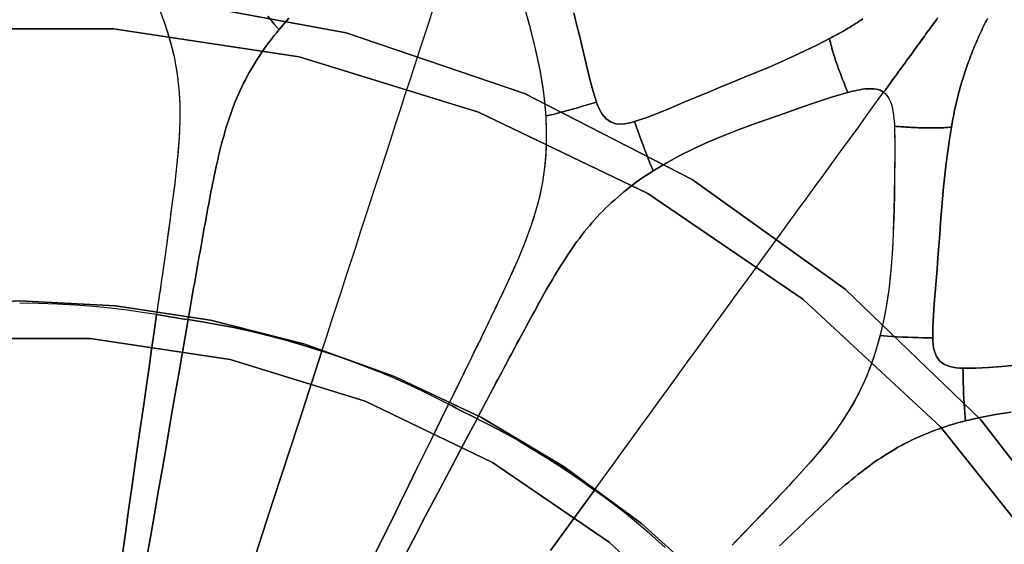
# Model space of a CAD drawing. Header units: centimetres. Extents: x -49.6 to 49.6, y -49.6 to 49.6.
# Tile 47 of 61: x 0 to 14.3, y 10.7 to 18.3. Entities that reach past the tile are written whole.
import ezdxf

# ---------------------------------------------------------------- set-up
doc = ezdxf.new("R2010")
doc.units = ezdxf.units.CM
doc.layers.get('0').update_dxf_attribs({"true_color": 0x5890e1})

msp = doc.modelspace()

# ---------------------------------------------------------------- linework, layer by layer
at = {"color": 16, "true_color": 0x870606}
for points in [[(-0.682, 18.671, 0), (2.043, 18.572, 0), (4.726, 18.076, 0), (7.307, 17.195, 0), (9.733, 15.948, 0), (11.951, 14.361, 0), (13.915, 12.468, 0), (15.582, 10.309, 0), (16.917, 7.93, 0), (17.891, 5.383, 0), (18.484, 2.72, 0), (18.684, 0, 0)], [(18.684, 0, 0), (18.484, 2.72, 0), (17.891, 5.383, 0), (16.917, 7.93, 0), (15.582, 10.309, 0), (13.915, 12.468, 0), (11.951, 14.361, 0), (9.733, 15.948, 0), (7.307, 17.195, 0), (4.726, 18.076, 0), (2.043, 18.572, 0), (-0.682, 18.671, 0)], [(2.032, 18.387, 0), (2.111, 18.172, 0), (2.178, 17.952, 0), (2.234, 17.729, 0), (2.276, 17.5, 0), (2.303, 17.269, 0), (2.317, 17.035, 0), (2.317, 16.798, 0), (2.308, 16.562, 0), (2.29, 16.326, 0), (2.266, 16.09, 0), (2.239, 15.855, 0), (2.209, 15.621, 0), (2.177, 15.387, 0), (2.146, 15.154, 0), (2.113, 14.921, 0), (2.081, 14.688, 0), (2.048, 14.456, 0), (2.015, 14.224, 0), (1.982, 13.993, 0), (1.982, 13.993, 0), (1.777, 14.026, 0), (1.554, 14.058, 0), (1.316, 14.086, 0), (1.066, 14.111, 0), (0.808, 14.131, 0), (0.542, 14.145, 0), (0.272, 14.154, 0), (0, 14.157, 0)], [(3.896, 18.287, 0), (3.754, 18.122, 0), (3.716, 18.076, 0), (3.679, 18.03, 0), (3.643, 17.983, 0), (3.607, 17.936, 0), (3.573, 17.889, 0), (3.54, 17.842, 0), (3.507, 17.795, 0), (3.475, 17.747, 0), (3.443, 17.699, 0), (3.412, 17.65, 0), (3.382, 17.601, 0), (3.353, 17.551, 0), (3.323, 17.499, 0), (3.294, 17.447, 0), (3.267, 17.395, 0), (3.24, 17.343, 0), (3.215, 17.29, 0), (3.19, 17.238, 0), (3.166, 17.186, 0), (3.143, 17.133, 0), (3.121, 17.08, 0), (3.1, 17.026, 0), (3.08, 16.972, 0), (3.06, 16.917, 0), (3.04, 16.862, 0), (3.022, 16.806, 0), (3.004, 16.75, 0), (2.986, 16.692, 0), (2.969, 16.635, 0), (2.953, 16.578, 0), (2.937, 16.521, 0), (2.922, 16.464, 0), (2.907, 16.407, 0), (2.893, 16.349, 0), (2.879, 16.292, 0), (2.866, 16.234, 0), (2.853, 16.176, 0), (2.84, 16.119, 0), (2.828, 16.061, 0), (2.815, 16.003, 0), (2.803, 15.945, 0), (2.792, 15.887, 0), (2.781, 15.829, 0), (2.769, 15.771, 0), (2.758, 15.713, 0), (2.747, 15.655, 0), (2.736, 15.597, 0), (2.725, 15.539, 0), (2.715, 15.481, 0), (2.704, 15.423, 0), (2.693, 15.365, 0), (2.683, 15.307, 0), (2.672, 15.249, 0), (2.662, 15.191, 0), (2.651, 15.133, 0), (2.641, 15.075, 0), (2.63, 15.017, 0), (2.62, 14.959, 0), (2.61, 14.901, 0), (2.6, 14.844, 0), (2.589, 14.786, 0), (2.579, 14.728, 0), (2.569, 14.67, 0), (2.559, 14.612, 0), (2.549, 14.555, 0), (2.538, 14.497, 0), (2.528, 14.439, 0), (2.518, 14.381, 0), (2.508, 14.324, 0), (2.498, 14.266, 0), (2.488, 14.209, 0), (2.478, 14.151, 0), (2.468, 14.093, 0), (2.458, 14.036, 0), (2.448, 13.978, 0), (2.438, 13.921, 0), (2.641, 13.889, 0), (2.86, 13.851, 0), (3.094, 13.805, 0), (3.339, 13.751, 0), (3.592, 13.69, 0), (3.851, 13.622, 0), (4.112, 13.546, 0), (4.375, 13.464, 0), (4.445, 13.681, 0), (4.515, 13.897, 0), (4.586, 14.114, 0), (4.656, 14.331, 0), (4.727, 14.549, 0), (4.798, 14.767, 0), (4.869, 14.986, 0), (4.94, 15.205, 0), (5.011, 15.425, 0), (5.083, 15.645, 0), (5.155, 15.866, 0), (5.227, 16.087, 0), (5.298, 16.307, 0), (5.37, 16.527, 0), (5.441, 16.745, 0), (5.511, 16.963, 0), (5.581, 17.179, 0), (5.651, 17.392, 0), (5.719, 17.603, 0), (5.787, 17.811, 0), (5.854, 18.017, 0), (5.92, 18.221, 0), (5.986, 18.423, 0)], [(7.309, 18.437, 0), (7.371, 18.212, 0), (7.43, 17.985, 0), (7.482, 17.762, 0), (7.528, 17.539, 0), (7.566, 17.313, 0), (7.596, 17.086, 0), (7.615, 16.859, 0), (7.623, 16.631, 0), (7.619, 16.4, 0), (7.603, 16.171, 0), (7.572, 15.94, 0), (7.527, 15.712, 0), (7.467, 15.485, 0), (7.395, 15.26, 0), (7.313, 15.038, 0), (7.223, 14.819, 0), (7.128, 14.602, 0), (7.029, 14.387, 0), (6.928, 14.174, 0), (6.826, 13.961, 0), (6.723, 13.749, 0), (6.621, 13.537, 0), (6.518, 13.326, 0), (6.415, 13.115, 0), (6.312, 12.905, 0), (6.209, 12.695, 0), (6.209, 12.695, 0), (6.024, 12.79, 0), (5.822, 12.889, 0), (5.604, 12.99, 0), (5.375, 13.091, 0), (5.135, 13.189, 0), (4.887, 13.285, 0), (4.633, 13.377, 0), (4.375, 13.464, 0), (4.445, 13.681, 0), (4.515, 13.897, 0), (4.586, 14.114, 0), (4.656, 14.331, 0), (4.727, 14.549, 0), (4.798, 14.767, 0), (4.869, 14.986, 0), (4.94, 15.205, 0), (5.011, 15.425, 0), (5.083, 15.645, 0), (5.155, 15.866, 0), (5.227, 16.087, 0), (5.298, 16.307, 0), (5.37, 16.527, 0), (5.441, 16.745, 0), (5.511, 16.963, 0), (5.581, 17.179, 0), (5.651, 17.392, 0), (5.719, 17.603, 0), (5.787, 17.811, 0), (5.854, 18.017, 0), (5.92, 18.221, 0), (5.986, 18.423, 0)], [(7.287, 18.512, 0), (7.377, 18.188, 0), (7.459, 17.862, 0), (7.528, 17.535, 0), (7.581, 17.203, 0), (7.614, 16.869, 0), (7.664, 16.88, 0), (7.721, 16.893, 0), (7.786, 16.909, 0), (7.856, 16.928, 0), (7.929, 16.948, 0), (8.002, 16.969, 0), (8.074, 16.989, 0), (8.145, 17.01, 0), (8.214, 17.03, 0), (8.282, 17.05, 0), (8.349, 17.07, 0), (8.3, 17.225, 0), (8.257, 17.384, 0), (8.218, 17.545, 0), (8.18, 17.708, 0), (8.141, 17.871, 0), (8.102, 18.035, 0), (8.062, 18.199, 0), (8.022, 18.364, 0)], [(2.076, 18.269, 0), (2.099, 18.205, 0), (2.121, 18.14, 0), (2.142, 18.075, 0), (2.161, 18.01, 0), (2.18, 17.944, 0), (2.198, 17.879, 0), (2.214, 17.812, 0), (2.23, 17.744, 0), (2.244, 17.677, 0), (2.257, 17.609, 0), (2.269, 17.541, 0), (2.279, 17.473, 0), (2.288, 17.404, 0), (2.296, 17.336, 0), (2.303, 17.266, 0), (2.308, 17.196, 0), (2.313, 17.126, 0), (2.316, 17.055, 0), (2.317, 16.985, 0), (2.318, 16.915, 0), (2.318, 16.844, 0), (2.316, 16.774, 0), (2.314, 16.703, 0), (2.311, 16.633, 0), (2.307, 16.562, 0), (2.303, 16.492, 0), (2.298, 16.422, 0), (2.292, 16.352, 0), (2.286, 16.283, 0), (2.279, 16.213, 0), (2.272, 16.143, 0), (2.264, 16.073, 0), (2.256, 16.003, 0), (2.248, 15.933, 0), (2.239, 15.864, 0), (2.231, 15.794, 0), (2.222, 15.724, 0), (2.213, 15.654, 0), (2.203, 15.585, 0), (2.194, 15.515, 0), (2.185, 15.445, 0), (2.176, 15.376, 0), (2.166, 15.306, 0), (2.157, 15.237, 0), (2.147, 15.167, 0), (2.138, 15.098, 0), (2.128, 15.029, 0), (2.119, 14.959, 0), (2.109, 14.89, 0), (2.099, 14.821, 0), (2.089, 14.752, 0), (2.08, 14.683, 0), (2.07, 14.613, 0), (2.06, 14.544, 0), (2.05, 14.475, 0), (2.041, 14.406, 0), (2.031, 14.337, 0), (2.021, 14.269, 0), (2.011, 14.2, 0), (2.001, 14.131, 0), (1.992, 14.062, 0), (1.982, 13.993, 0), (1.982, 13.993, 0), (1.982, 13.993, 0), (2.037, 13.983, 0), (2.101, 13.973, 0), (2.173, 13.961, 0), (2.246, 13.95, 0), (2.318, 13.938, 0), (2.383, 13.929, 0), (2.438, 13.921, 0), (2.448, 13.978, 0), (2.458, 14.036, 0), (2.468, 14.093, 0), (2.478, 14.151, 0), (2.488, 14.209, 0), (2.498, 14.266, 0), (2.508, 14.324, 0), (2.518, 14.381, 0), (2.528, 14.439, 0), (2.538, 14.497, 0), (2.549, 14.555, 0), (2.559, 14.612, 0), (2.569, 14.67, 0), (2.579, 14.728, 0), (2.589, 14.786, 0), (2.6, 14.844, 0), (2.61, 14.901, 0), (2.62, 14.959, 0), (2.63, 15.017, 0), (2.641, 15.075, 0), (2.651, 15.133, 0), (2.662, 15.191, 0), (2.672, 15.249, 0), (2.683, 15.307, 0), (2.693, 15.365, 0), (2.704, 15.423, 0), (2.715, 15.481, 0), (2.725, 15.539, 0), (2.736, 15.597, 0), (2.747, 15.655, 0), (2.758, 15.713, 0), (2.769, 15.771, 0), (2.781, 15.829, 0), (2.792, 15.887, 0), (2.803, 15.945, 0), (2.815, 16.003, 0), (2.828, 16.061, 0), (2.84, 16.119, 0), (2.853, 16.176, 0), (2.866, 16.234, 0), (2.879, 16.292, 0), (2.893, 16.349, 0), (2.907, 16.407, 0), (2.922, 16.464, 0), (2.937, 16.521, 0), (2.953, 16.578, 0), (2.969, 16.635, 0), (2.986, 16.692, 0), (3.004, 16.75, 0), (3.022, 16.806, 0), (3.04, 16.862, 0), (3.06, 16.917, 0), (3.08, 16.972, 0), (3.1, 17.026, 0), (3.121, 17.08, 0), (3.143, 17.133, 0), (3.166, 17.186, 0), (3.19, 17.238, 0), (3.215, 17.29, 0), (3.24, 17.343, 0), (3.267, 17.395, 0), (3.294, 17.447, 0), (3.323, 17.499, 0), (3.353, 17.551, 0), (3.382, 17.601, 0), (3.412, 17.65, 0), (3.443, 17.699, 0), (3.475, 17.747, 0), (3.507, 17.795, 0), (3.54, 17.842, 0), (3.573, 17.889, 0), (3.607, 17.936, 0), (3.643, 17.983, 0), (3.679, 18.03, 0), (3.716, 18.076, 0), (3.754, 18.122, 0), (3.719, 18.161, 0), (3.681, 18.205, 0), (3.639, 18.256, 0), (3.593, 18.313, 0)], [(3.593, 18.313, 0), (3.639, 18.256, 0), (3.681, 18.205, 0), (3.719, 18.161, 0), (3.754, 18.122, 0), (3.896, 18.287, 0)], [(8.022, 18.364, 0), (8.062, 18.199, 0), (8.102, 18.035, 0), (8.141, 17.871, 0), (8.18, 17.708, 0), (8.218, 17.545, 0), (8.257, 17.384, 0), (8.3, 17.225, 0), (8.349, 17.07, 0), (8.366, 17.026, 0), (8.385, 16.981, 0), (8.407, 16.937, 0), (8.432, 16.896, 0), (8.484, 16.832, 0), (8.551, 16.784, 0), (8.629, 16.758, 0), (8.71, 16.753, 0), (8.758, 16.758, 0), (8.807, 16.765, 0), (8.854, 16.776, 0), (8.901, 16.788, 0), (9.078, 16.848, 0), (9.251, 16.916, 0), (9.429, 16.99, 0), (9.606, 17.064, 0), (9.784, 17.138, 0), (9.962, 17.212, 0), (10.14, 17.285, 0), (10.317, 17.357, 0), (10.494, 17.43, 0), (10.672, 17.504, 0), (10.848, 17.579, 0), (11.024, 17.656, 0), (11.201, 17.735, 0), (11.377, 17.817, 0), (11.55, 17.901, 0), (11.722, 17.99, 0), (11.749, 18.005, 0), (11.777, 18.019, 0), (11.804, 18.034, 0), (11.831, 18.049, 0), (11.859, 18.064, 0), (11.886, 18.08, 0), (11.913, 18.095, 0), (11.94, 18.11, 0), (11.967, 18.126, 0), (11.994, 18.142, 0), (12.021, 18.158, 0), (12.047, 18.174, 0), (12.074, 18.191, 0), (12.101, 18.207, 0), (12.127, 18.224, 0), (12.153, 18.241, 0), (12.18, 18.258, 0), (12.206, 18.275, 0)], [(12.206, 18.275, 0), (12.18, 18.258, 0), (12.153, 18.241, 0), (12.127, 18.224, 0), (12.101, 18.207, 0), (12.074, 18.191, 0), (12.047, 18.174, 0), (12.021, 18.158, 0), (11.994, 18.142, 0), (11.967, 18.126, 0), (11.94, 18.11, 0), (11.913, 18.095, 0), (11.886, 18.08, 0), (11.859, 18.064, 0), (11.831, 18.049, 0), (11.804, 18.034, 0), (11.777, 18.019, 0), (11.749, 18.005, 0), (11.722, 17.99, 0), (11.728, 17.962, 0), (11.735, 17.934, 0), (11.742, 17.906, 0), (11.749, 17.879, 0), (11.756, 17.852, 0), (11.763, 17.826, 0), (11.771, 17.8, 0), (11.779, 17.774, 0), (11.787, 17.749, 0), (11.795, 17.724, 0), (11.803, 17.699, 0), (11.811, 17.674, 0), (11.82, 17.65, 0), (11.828, 17.625, 0), (11.837, 17.601, 0), (11.845, 17.577, 0), (11.854, 17.553, 0), (11.862, 17.53, 0), (11.871, 17.506, 0), (11.88, 17.483, 0), (11.889, 17.459, 0), (11.897, 17.436, 0), (11.906, 17.413, 0), (11.915, 17.39, 0), (11.924, 17.368, 0), (11.933, 17.345, 0), (11.942, 17.322, 0), (11.951, 17.3, 0), (11.96, 17.277, 0), (11.97, 17.255, 0), (11.979, 17.232, 0), (11.988, 17.21, 0), (12.021, 17.219, 0), (12.055, 17.227, 0), (12.091, 17.236, 0), (12.126, 17.243, 0), (12.162, 17.25, 0), (12.198, 17.256, 0), (12.233, 17.261, 0), (12.268, 17.264, 0), (12.3, 17.265, 0), (12.333, 17.265, 0), (12.365, 17.263, 0), (12.397, 17.259, 0), (12.426, 17.252, 0), (12.454, 17.242, 0), (12.481, 17.23, 0), (12.506, 17.213, 0), (12.526, 17.24, 0), (12.543, 17.265, 0), (12.561, 17.289, 0), (12.58, 17.316, 0), (12.599, 17.341, 0), (12.617, 17.366, 0), (12.635, 17.391, 0), (12.653, 17.416, 0), (12.672, 17.442, 0), (12.69, 17.467, 0), (12.708, 17.492, 0), (12.727, 17.518, 0), (12.745, 17.543, 0), (12.764, 17.568, 0), (12.782, 17.594, 0), (12.801, 17.62, 0), (12.82, 17.645, 0), (12.838, 17.671, 0), (12.857, 17.696, 0), (12.875, 17.722, 0), (12.894, 17.747, 0), (12.912, 17.772, 0), (12.931, 17.798, 0), (12.949, 17.823, 0), (12.967, 17.849, 0), (12.986, 17.874, 0), (13.005, 17.9, 0), (13.023, 17.926, 0), (13.042, 17.952, 0), (13.061, 17.978, 0), (13.081, 18.005, 0), (13.1, 18.031, 0), (13.119, 18.057, 0), (13.138, 18.083, 0), (13.156, 18.109, 0), (13.175, 18.134, 0), (13.194, 18.16, 0), (13.213, 18.186, 0), (13.231, 18.212, 0), (13.25, 18.238, 0), (13.269, 18.264, 0), (13.288, 18.289, 0)], [(13.288, 18.289, 0), (13.269, 18.264, 0), (13.25, 18.238, 0), (13.232, 18.212, 0), (13.213, 18.186, 0), (13.194, 18.16, 0), (13.175, 18.134, 0), (13.157, 18.109, 0), (13.138, 18.083, 0), (13.119, 18.057, 0), (13.1, 18.031, 0), (13.081, 18.005, 0), (13.062, 17.978, 0), (13.043, 17.952, 0), (13.024, 17.926, 0), (13.005, 17.9, 0), (12.986, 17.874, 0), (12.968, 17.849, 0), (12.949, 17.823, 0), (12.931, 17.798, 0), (12.912, 17.772, 0), (12.894, 17.747, 0), (12.875, 17.722, 0), (12.857, 17.696, 0), (12.839, 17.671, 0), (12.82, 17.645, 0), (12.801, 17.62, 0), (12.783, 17.594, 0), (12.764, 17.568, 0), (12.746, 17.543, 0), (12.727, 17.518, 0), (12.709, 17.492, 0), (12.69, 17.467, 0), (12.672, 17.442, 0), (12.654, 17.416, 0), (12.635, 17.391, 0), (12.617, 17.366, 0), (12.599, 17.341, 0), (12.581, 17.316, 0), (12.561, 17.289, 0), (12.544, 17.265, 0), (12.526, 17.24, 0), (12.506, 17.213, 0), (12.529, 17.194, 0), (12.549, 17.173, 0), (12.567, 17.149, 0), (12.582, 17.124, 0), (12.596, 17.095, 0), (12.609, 17.065, 0), (12.619, 17.034, 0), (12.627, 17.003, 0), (12.635, 16.969, 0), (12.641, 16.934, 0), (12.647, 16.899, 0), (12.651, 16.862, 0), (12.655, 16.826, 0), (12.658, 16.79, 0), (12.661, 16.755, 0), (12.662, 16.72, 0), (12.687, 16.719, 0), (12.711, 16.717, 0), (12.735, 16.716, 0), (12.759, 16.714, 0), (12.783, 16.712, 0), (12.807, 16.711, 0), (12.832, 16.709, 0), (12.856, 16.707, 0), (12.881, 16.706, 0), (12.906, 16.705, 0), (12.93, 16.703, 0), (12.955, 16.702, 0), (12.98, 16.701, 0), (13.005, 16.7, 0), (13.03, 16.699, 0), (13.056, 16.698, 0), (13.081, 16.698, 0), (13.107, 16.697, 0), (13.132, 16.697, 0), (13.158, 16.696, 0), (13.184, 16.696, 0), (13.211, 16.696, 0), (13.237, 16.696, 0), (13.264, 16.696, 0), (13.29, 16.697, 0), (13.318, 16.698, 0), (13.345, 16.699, 0), (13.373, 16.7, 0), (13.401, 16.702, 0), (13.429, 16.704, 0), (13.458, 16.706, 0), (13.486, 16.709, 0), (13.492, 16.739, 0), (13.497, 16.77, 0), (13.503, 16.801, 0), (13.509, 16.832, 0), (13.515, 16.862, 0), (13.521, 16.893, 0), (13.527, 16.923, 0), (13.534, 16.954, 0), (13.54, 16.984, 0), (13.547, 17.015, 0), (13.554, 17.045, 0), (13.561, 17.075, 0), (13.568, 17.106, 0), (13.576, 17.136, 0), (13.583, 17.166, 0), (13.591, 17.196, 0), (13.599, 17.227, 0), (13.608, 17.257, 0), (13.616, 17.287, 0), (13.625, 17.318, 0), (13.633, 17.348, 0), (13.642, 17.378, 0), (13.652, 17.408, 0), (13.661, 17.438, 0), (13.67, 17.468, 0), (13.68, 17.497, 0), (13.69, 17.527, 0), (13.7, 17.557, 0), (13.71, 17.586, 0), (13.721, 17.616, 0), (13.731, 17.645, 0), (13.742, 17.675, 0), (13.753, 17.704, 0), (13.765, 17.734, 0), (13.776, 17.763, 0), (13.787, 17.793, 0), (13.799, 17.822, 0), (13.811, 17.851, 0), (13.823, 17.881, 0), (13.835, 17.91, 0), (13.848, 17.939, 0), (13.86, 17.968, 0), (13.873, 17.997, 0), (13.886, 18.026, 0), (13.899, 18.055, 0), (13.912, 18.083, 0), (13.925, 18.112, 0), (13.938, 18.141, 0), (13.952, 18.169, 0), (13.965, 18.198, 0), (13.979, 18.226, 0), (13.993, 18.254, 0), (14.007, 18.282, 0)], [(14.007, 18.282, 0), (13.993, 18.254, 0), (13.979, 18.226, 0), (13.965, 18.198, 0), (13.952, 18.169, 0), (13.938, 18.141, 0), (13.925, 18.112, 0), (13.912, 18.083, 0), (13.899, 18.055, 0), (13.886, 18.026, 0), (13.873, 17.997, 0), (13.86, 17.968, 0), (13.848, 17.939, 0), (13.835, 17.91, 0), (13.823, 17.881, 0), (13.811, 17.851, 0), (13.799, 17.822, 0), (13.787, 17.793, 0), (13.776, 17.763, 0), (13.765, 17.734, 0), (13.753, 17.704, 0), (13.742, 17.675, 0), (13.731, 17.645, 0), (13.721, 17.616, 0), (13.71, 17.586, 0), (13.7, 17.557, 0), (13.69, 17.527, 0), (13.68, 17.497, 0), (13.67, 17.468, 0), (13.661, 17.438, 0), (13.652, 17.408, 0), (13.642, 17.378, 0), (13.633, 17.348, 0), (13.625, 17.318, 0), (13.616, 17.287, 0), (13.608, 17.257, 0), (13.599, 17.227, 0), (13.591, 17.196, 0), (13.583, 17.166, 0), (13.576, 17.136, 0), (13.568, 17.106, 0), (13.561, 17.075, 0), (13.554, 17.045, 0), (13.547, 17.015, 0), (13.54, 16.984, 0), (13.534, 16.954, 0), (13.527, 16.923, 0), (13.521, 16.893, 0), (13.515, 16.862, 0), (13.509, 16.832, 0), (13.503, 16.801, 0), (13.497, 16.77, 0), (13.492, 16.739, 0), (13.486, 16.709, 0), (13.458, 16.534, 0), (13.433, 16.361, 0), (13.411, 16.187, 0), (13.391, 16.014, 0), (13.374, 15.841, 0), (13.358, 15.669, 0), (13.344, 15.498, 0), (13.33, 15.327, 0), (13.317, 15.156, 0), (13.304, 14.986, 0), (13.292, 14.817, 0), (13.279, 14.649, 0), (13.265, 14.481, 0), (13.251, 14.314, 0), (13.238, 14.147, 0), (13.226, 13.982, 0), (13.216, 13.817, 0), (13.216, 13.655, 0), (13.218, 13.607, 0), (13.223, 13.558, 0), (13.23, 13.51, 0), (13.241, 13.463, 0), (13.271, 13.387, 0), (13.319, 13.32, 0), (13.385, 13.272, 0), (13.462, 13.242, 0), (13.508, 13.231, 0), (13.557, 13.223, 0), (13.605, 13.219, 0), (13.653, 13.216, 0), (13.84, 13.218, 0), (14.026, 13.229, 0), (14.218, 13.244, 0), (14.41, 13.26, 0)], [(18.184, 0, 0), (17.98, 2.71, 0), (17.376, 5.36, 0), (16.383, 7.89, 0), (15.024, 10.243, 0), (13.329, 12.368, 0), (11.337, 14.216, 0), (9.092, 15.747, 0), (6.643, 16.927, 0), (4.046, 17.728, 0), (1.359, 18.133, 0), (-1.359, 18.133, 0)], [(-1.359, 18.133, 0), (1.359, 18.133, 0), (4.046, 17.728, 0), (6.643, 16.927, 0), (9.092, 15.747, 0), (11.337, 14.216, 0), (13.329, 12.368, 0), (15.024, 10.243, 0), (16.383, 7.89, 0), (17.376, 5.36, 0), (17.98, 2.71, 0), (18.184, 0, 0)], [(9.344, 10.622, 0), (9.157, 10.789, 0), (8.959, 10.957, 0), (8.753, 11.125, 0), (8.54, 11.291, 0), (8.321, 11.453, 0), (8.455, 11.637, 0), (8.589, 11.821, 0), (8.723, 12.006, 0), (8.857, 12.191, 0), (8.992, 12.376, 0), (9.126, 12.562, 0), (9.262, 12.748, 0), (9.397, 12.934, 0), (9.533, 13.121, 0), (9.669, 13.308, 0), (9.806, 13.496, 0), (9.942, 13.684, 0), (10.078, 13.872, 0), (10.214, 14.059, 0), (10.349, 14.245, 0), (10.484, 14.43, 0), (10.617, 14.613, 0), (10.749, 14.795, 0), (10.879, 14.974, 0), (11.008, 15.151, 0), (11.135, 15.326, 0), (11.261, 15.5, 0), (11.386, 15.672, 0), (11.51, 15.843, 0), (11.634, 16.013, 0), (11.757, 16.183, 0), (11.881, 16.353, 0), (12.005, 16.524, 0), (12.13, 16.695, 0), (12.255, 16.867, 0), (12.38, 17.04, 0), (12.506, 17.213, 0), (12.529, 17.194, 0), (12.549, 17.173, 0), (12.567, 17.149, 0), (12.582, 17.124, 0), (12.596, 17.095, 0), (12.609, 17.065, 0), (12.619, 17.034, 0), (12.627, 17.003, 0), (12.635, 16.969, 0), (12.641, 16.934, 0), (12.647, 16.899, 0), (12.651, 16.862, 0), (12.655, 16.826, 0), (12.658, 16.79, 0), (12.661, 16.755, 0), (12.662, 16.72, 0), (12.669, 16.478, 0), (12.668, 16.234, 0), (12.665, 15.992, 0), (12.661, 15.749, 0), (12.656, 15.513, 0), (12.649, 15.277, 0), (12.639, 15.043, 0), (12.625, 14.809, 0), (12.605, 14.581, 0), (12.58, 14.354, 0), (12.546, 14.128, 0), (12.504, 13.902, 0), (12.452, 13.68, 0), (12.389, 13.461, 0), (12.315, 13.243, 0), (12.228, 13.03, 0), (12.127, 12.82, 0), (12.014, 12.617, 0), (11.887, 12.419, 0), (11.749, 12.228, 0), (11.602, 12.042, 0), (11.449, 11.862, 0), (11.291, 11.685, 0), (11.131, 11.511, 0), (10.969, 11.339, 0), (10.806, 11.168, 0), (10.643, 10.998, 0), (10.48, 10.829, 0), (10.317, 10.66, 0)], [(-1.387, 14.121, 0), (0.001, 14.192, 0), (1.388, 14.121, 0), (2.763, 13.911, 0), (4.112, 13.568, 0), (5.424, 13.096, 0), (6.684, 12.502, 0), (7.881, 11.79, 0), (9.002, 10.966, 0), (10.035, 10.035, 0), (10.967, 9.004, 0), (11.793, 7.883, 0), (12.506, 6.687, 0), (13.101, 5.426, 0), (13.571, 4.115, 0), (13.913, 2.765, 0), (14.119, 1.389, 0), (14.184, 0, 0)], [(14.184, 0, 0), (14.119, 1.389, 0), (13.913, 2.765, 0), (13.571, 4.115, 0), (13.101, 5.426, 0), (12.506, 6.687, 0), (11.793, 7.883, 0), (10.967, 9.004, 0), (10.035, 10.035, 0), (9.002, 10.966, 0), (7.881, 11.79, 0), (6.684, 12.502, 0), (5.424, 13.096, 0), (4.112, 13.568, 0), (2.763, 13.911, 0), (1.388, 14.121, 0), (0.001, 14.192, 0), (-1.387, 14.121, 0)], [(1.481, 10.488, 0), (1.53, 10.829, 0), (1.577, 11.163, 0), (1.623, 11.488, 0), (1.668, 11.804, 0), (1.712, 12.11, 0), (1.754, 12.405, 0), (1.795, 12.69, 0), (1.834, 12.965, 0), (1.873, 13.231, 0), (1.91, 13.489, 0), (1.946, 13.742, 0), (1.982, 13.993, 0), (1.777, 14.026, 0), (1.554, 14.058, 0), (1.316, 14.086, 0), (1.066, 14.111, 0), (0.808, 14.131, 0), (0.542, 14.145, 0), (0.272, 14.154, 0), (0, 14.157, 0)], [(1.831, 10.432, 0), (1.891, 10.772, 0), (1.949, 11.104, 0), (2.005, 11.428, 0), (2.06, 11.742, 0), (2.113, 12.046, 0), (2.164, 12.34, 0), (2.213, 12.624, 0), (2.26, 12.897, 0), (2.306, 13.162, 0), (2.351, 13.419, 0), (2.395, 13.671, 0), (2.438, 13.921, 0), (2.383, 13.929, 0), (2.318, 13.938, 0), (2.246, 13.95, 0), (2.173, 13.961, 0), (2.101, 13.973, 0), (2.037, 13.983, 0), (1.982, 13.993, 0), (1.946, 13.742, 0), (1.91, 13.489, 0), (1.873, 13.231, 0), (1.834, 12.965, 0), (1.795, 12.69, 0), (1.754, 12.405, 0), (1.712, 12.11, 0), (1.668, 11.804, 0), (1.623, 11.488, 0), (1.577, 11.163, 0), (1.53, 10.829, 0), (1.481, 10.488, 0)], [(3.264, 10.046, 0), (3.671, 11.3, 0), (4.04, 12.433, 0), (4.375, 13.464, 0), (4.112, 13.546, 0), (3.851, 13.622, 0), (3.592, 13.69, 0), (3.339, 13.751, 0), (3.094, 13.805, 0), (2.86, 13.851, 0), (2.641, 13.889, 0), (2.438, 13.921, 0), (2.395, 13.671, 0), (2.351, 13.419, 0), (2.306, 13.162, 0), (2.26, 12.897, 0), (2.213, 12.624, 0), (2.164, 12.34, 0), (2.113, 12.046, 0), (2.06, 11.742, 0), (2.005, 11.428, 0), (1.949, 11.104, 0), (1.891, 10.772, 0), (1.831, 10.432, 0)], [(10.998, 10.644, 0), (11.04, 10.684, 0), (11.083, 10.725, 0), (11.125, 10.766, 0), (11.168, 10.806, 0), (11.21, 10.847, 0), (11.253, 10.888, 0), (11.296, 10.929, 0), (11.339, 10.969, 0), (11.381, 11.01, 0), (11.424, 11.05, 0), (11.467, 11.091, 0), (11.51, 11.131, 0), (11.554, 11.171, 0), (11.597, 11.212, 0), (11.641, 11.252, 0), (11.684, 11.292, 0), (11.728, 11.331, 0), (11.772, 11.371, 0), (11.816, 11.41, 0), (11.861, 11.449, 0), (11.905, 11.488, 0), (11.95, 11.526, 0), (11.996, 11.564, 0), (12.041, 11.602, 0), (12.087, 11.64, 0), (12.133, 11.676, 0), (12.18, 11.713, 0), (12.227, 11.749, 0), (12.275, 11.785, 0), (12.323, 11.82, 0), (12.371, 11.855, 0), (12.419, 11.888, 0), (12.468, 11.92, 0), (12.516, 11.952, 0), (12.565, 11.983, 0), (12.614, 12.013, 0), (12.663, 12.042, 0), (12.713, 12.071, 0), (12.764, 12.099, 0), (12.815, 12.126, 0), (12.867, 12.152, 0), (12.92, 12.178, 0), (12.974, 12.204, 0), (13.029, 12.228, 0), (13.082, 12.251, 0), (13.135, 12.273, 0), (13.189, 12.295, 0), (13.243, 12.315, 0), (13.297, 12.335, 0), (13.351, 12.354, 0), (13.406, 12.372, 0), (13.461, 12.39, 0), (13.518, 12.407, 0), (13.575, 12.424, 0), (13.632, 12.44, 0), (13.689, 12.455, 0), (13.684, 12.506, 0), (13.679, 12.564, 0), (13.675, 12.631, 0), (13.671, 12.704, 0), (13.667, 12.779, 0), (13.664, 12.855, 0), (13.661, 12.93, 0), (13.659, 13.003, 0), (13.657, 13.076, 0), (13.655, 13.146, 0), (13.653, 13.216, 0), (13.605, 13.219, 0), (13.557, 13.223, 0), (13.508, 13.231, 0), (13.462, 13.242, 0), (13.385, 13.272, 0), (13.319, 13.32, 0), (13.271, 13.387, 0), (13.241, 13.463, 0), (13.23, 13.51, 0), (13.223, 13.558, 0), (13.218, 13.607, 0), (13.216, 13.655, 0), (13.145, 13.657, 0), (13.075, 13.658, 0), (13.003, 13.66, 0), (12.929, 13.663, 0), (12.854, 13.665, 0), (12.778, 13.668, 0), (12.703, 13.672, 0), (12.63, 13.676, 0), (12.563, 13.68, 0), (12.505, 13.685, 0), (12.454, 13.69, 0), (12.437, 13.625, 0), (12.418, 13.559, 0), (12.399, 13.494, 0), (12.379, 13.429, 0), (12.357, 13.364, 0), (12.335, 13.3, 0), (12.311, 13.236, 0), (12.287, 13.173, 0), (12.261, 13.108, 0), (12.234, 13.045, 0), (12.206, 12.982, 0), (12.177, 12.919, 0), (12.146, 12.857, 0), (12.115, 12.796, 0), (12.082, 12.735, 0), (12.048, 12.675, 0), (12.012, 12.614, 0), (11.975, 12.555, 0), (11.937, 12.496, 0), (11.898, 12.437, 0), (11.858, 12.379, 0), (11.818, 12.322, 0), (11.776, 12.265, 0), (11.733, 12.208, 0), (11.69, 12.153, 0), (11.646, 12.097, 0), (11.602, 12.043, 0), (11.557, 11.989, 0), (11.512, 11.935, 0), (11.466, 11.882, 0), (11.42, 11.829, 0), (11.374, 11.777, 0), (11.327, 11.725, 0), (11.28, 11.672, 0), (11.232, 11.621, 0), (11.184, 11.569, 0), (11.136, 11.517, 0), (11.088, 11.466, 0), (11.04, 11.415, 0), (10.991, 11.364, 0), (10.943, 11.313, 0), (10.895, 11.262, 0), (10.847, 11.211, 0), (10.798, 11.16, 0), (10.75, 11.11, 0), (10.701, 11.059, 0), (10.653, 11.008, 0), (10.604, 10.958, 0), (10.556, 10.907, 0), (10.507, 10.857, 0), (10.459, 10.807, 0), (10.41, 10.756, 0), (10.362, 10.706, 0), (10.313, 10.656, 0)], [(13.684, 0, 0), (13.531, 2.039, 0), (13.076, 4.033, 0), (12.328, 5.937, 0), (11.306, 7.708, 0), (10.031, 9.307, 0), (8.532, 10.698, 0), (6.842, 11.85, 0), (4.999, 12.738, 0), (3.045, 13.341, 0), (1.022, 13.645, 0), (-1.023, 13.645, 0)], [(-1.023, 13.645, 0), (1.022, 13.645, 0), (3.045, 13.341, 0), (4.999, 12.738, 0), (6.842, 11.85, 0), (8.532, 10.698, 0), (10.031, 9.307, 0), (11.306, 7.708, 0), (12.328, 5.937, 0), (13.076, 4.033, 0), (13.531, 2.039, 0), (13.684, 0, 0)], [(5.094, 10.424, 0), (5.234, 10.711, 0), (5.37, 10.988, 0), (5.501, 11.256, 0), (5.628, 11.514, 0), (5.751, 11.763, 0), (5.869, 12.004, 0), (5.985, 12.239, 0), (6.098, 12.468, 0), (6.209, 12.695, 0), (6.024, 12.79, 0), (5.822, 12.889, 0), (5.604, 12.99, 0), (5.375, 13.091, 0), (5.135, 13.189, 0), (4.887, 13.285, 0), (4.633, 13.377, 0), (4.375, 13.464, 0), (4.04, 12.433, 0), (3.671, 11.3, 0), (3.264, 10.046, 0)], [(14.41, 13.26, 0), (14.218, 13.244, 0), (14.026, 13.229, 0), (13.84, 13.218, 0), (13.653, 13.216, 0), (13.655, 13.146, 0), (13.657, 13.076, 0), (13.659, 13.003, 0), (13.661, 12.93, 0), (13.664, 12.855, 0), (13.667, 12.779, 0), (13.671, 12.704, 0), (13.675, 12.631, 0), (13.679, 12.564, 0), (13.684, 12.506, 0), (13.689, 12.455, 0), (13.902, 12.504, 0), (14.126, 12.547, 0), (14.353, 12.58, 0)], [(5.588, 10.531, 0), (5.732, 10.804, 0), (5.871, 11.067, 0), (6.006, 11.322, 0), (6.135, 11.567, 0), (6.261, 11.805, 0), (6.383, 12.036, 0), (6.502, 12.262, 0), (6.62, 12.486, 0), (6.57, 12.511, 0), (6.512, 12.54, 0), (6.447, 12.573, 0), (6.381, 12.606, 0), (6.316, 12.639, 0), (6.258, 12.67, 0), (6.209, 12.695, 0), (6.098, 12.468, 0), (5.985, 12.239, 0), (5.869, 12.004, 0), (5.751, 11.763, 0), (5.628, 11.514, 0), (5.501, 11.256, 0), (5.37, 10.988, 0), (5.234, 10.711, 0), (5.094, 10.424, 0)], [(14.353, 12.58, 0), (14.126, 12.547, 0), (13.902, 12.504, 0), (13.689, 12.455, 0), (13.632, 12.44, 0), (13.575, 12.424, 0), (13.518, 12.407, 0), (13.461, 12.39, 0), (13.406, 12.372, 0), (13.351, 12.354, 0), (13.297, 12.335, 0), (13.243, 12.315, 0), (13.189, 12.295, 0), (13.135, 12.273, 0), (13.082, 12.251, 0), (13.029, 12.228, 0), (12.974, 12.204, 0), (12.92, 12.178, 0), (12.867, 12.152, 0), (12.815, 12.126, 0), (12.764, 12.099, 0), (12.713, 12.071, 0), (12.663, 12.042, 0), (12.614, 12.013, 0), (12.565, 11.983, 0), (12.516, 11.952, 0), (12.468, 11.92, 0), (12.419, 11.888, 0), (12.371, 11.855, 0), (12.323, 11.82, 0), (12.275, 11.785, 0), (12.227, 11.749, 0), (12.18, 11.713, 0), (12.133, 11.676, 0), (12.087, 11.64, 0), (12.041, 11.602, 0), (11.996, 11.564, 0), (11.95, 11.526, 0), (11.905, 11.488, 0), (11.861, 11.449, 0), (11.816, 11.41, 0), (11.772, 11.371, 0), (11.728, 11.331, 0), (11.684, 11.292, 0), (11.641, 11.252, 0), (11.597, 11.212, 0), (11.554, 11.171, 0), (11.51, 11.131, 0), (11.467, 11.091, 0), (11.424, 11.05, 0), (11.381, 11.01, 0), (11.339, 10.969, 0), (11.296, 10.929, 0), (11.253, 10.888, 0), (11.21, 10.847, 0), (11.168, 10.806, 0), (11.125, 10.766, 0), (11.083, 10.725, 0), (11.04, 10.684, 0), (10.998, 10.644, 0)], [(7.684, 10.577, 0), (8.321, 11.453, 0), (8.097, 11.612, 0), (7.871, 11.765, 0), (7.647, 11.91, 0), (7.425, 12.046, 0), (7.209, 12.173, 0), (7, 12.289, 0), (6.804, 12.393, 0), (6.62, 12.486, 0), (6.502, 12.262, 0), (6.383, 12.036, 0), (6.261, 11.805, 0), (6.135, 11.567, 0), (6.006, 11.322, 0), (5.871, 11.067, 0), (5.732, 10.804, 0), (5.588, 10.531, 0)], [(9.344, 10.622, 0), (9.157, 10.789, 0), (8.959, 10.957, 0), (8.753, 11.125, 0), (8.54, 11.291, 0), (8.321, 11.453, 0), (7.684, 10.577, 0)]]:
    msp.add_polyline3d(points, dxfattribs=at)
for points in [[(9.078, 16.848, 0), (8.901, 16.788, 0), (8.924, 16.722, 0), (8.948, 16.656, 0), (8.972, 16.588, 0), (8.997, 16.518, 0), (9.023, 16.448, 0), (9.049, 16.377, 0), (9.076, 16.306, 0), (9.102, 16.238, 0), (9.127, 16.176, 0), (9.15, 16.123, 0), (9.17, 16.075, 0), (9.357, 16.188, 0), (9.558, 16.298, 0), (9.762, 16.4, 0), (9.971, 16.494, 0), (10.182, 16.583, 0), (10.4, 16.669, 0), (10.62, 16.751, 0), (10.842, 16.83, 0), (11.065, 16.908, 0), (11.293, 16.987, 0), (11.522, 17.064, 0), (11.753, 17.14, 0), (11.988, 17.21, 0), (11.979, 17.232, 0), (11.97, 17.255, 0), (11.96, 17.277, 0), (11.951, 17.3, 0), (11.942, 17.322, 0), (11.933, 17.345, 0), (11.924, 17.368, 0), (11.915, 17.39, 0), (11.906, 17.413, 0), (11.897, 17.436, 0), (11.889, 17.459, 0), (11.88, 17.483, 0), (11.871, 17.506, 0), (11.862, 17.53, 0), (11.854, 17.553, 0), (11.845, 17.577, 0), (11.837, 17.601, 0), (11.828, 17.625, 0), (11.82, 17.65, 0), (11.811, 17.674, 0), (11.803, 17.699, 0), (11.795, 17.724, 0), (11.787, 17.749, 0), (11.779, 17.774, 0), (11.771, 17.8, 0), (11.763, 17.826, 0), (11.756, 17.852, 0), (11.749, 17.879, 0), (11.742, 17.906, 0), (11.735, 17.934, 0), (11.728, 17.962, 0), (11.722, 17.99, 0), (11.55, 17.901, 0), (11.377, 17.817, 0), (11.201, 17.735, 0), (11.024, 17.656, 0), (10.848, 17.579, 0), (10.672, 17.504, 0), (10.494, 17.43, 0), (10.317, 17.357, 0), (10.14, 17.285, 0), (9.962, 17.212, 0), (9.784, 17.138, 0), (9.606, 17.064, 0), (9.429, 16.99, 0), (9.251, 16.916, 0)], [(12.454, 17.242, 0), (12.426, 17.252, 0), (12.397, 17.259, 0), (12.365, 17.263, 0), (12.333, 17.265, 0), (12.3, 17.265, 0), (12.268, 17.264, 0), (12.233, 17.261, 0), (12.198, 17.256, 0), (12.162, 17.25, 0), (12.126, 17.243, 0), (12.091, 17.236, 0), (12.055, 17.227, 0), (12.021, 17.219, 0), (11.988, 17.21, 0), (11.753, 17.14, 0), (11.522, 17.064, 0), (11.293, 16.987, 0), (11.065, 16.908, 0), (10.842, 16.83, 0), (10.62, 16.751, 0), (10.4, 16.669, 0), (10.182, 16.583, 0), (9.971, 16.494, 0), (9.762, 16.4, 0), (9.558, 16.298, 0), (9.357, 16.188, 0), (9.17, 16.075, 0), (9.12, 16.043, 0), (9.071, 16.011, 0), (9.022, 15.977, 0), (8.973, 15.943, 0), (8.926, 15.909, 0), (8.88, 15.875, 0), (8.834, 15.84, 0), (8.789, 15.805, 0), (8.744, 15.769, 0), (8.7, 15.732, 0), (8.656, 15.694, 0), (8.613, 15.656, 0), (8.568, 15.616, 0), (8.525, 15.575, 0), (8.482, 15.534, 0), (8.441, 15.492, 0), (8.4, 15.451, 0), (8.361, 15.409, 0), (8.322, 15.366, 0), (8.284, 15.323, 0), (8.247, 15.279, 0), (8.21, 15.235, 0), (8.173, 15.19, 0), (8.138, 15.144, 0), (8.102, 15.097, 0), (8.067, 15.05, 0), (8.032, 15.002, 0), (7.998, 14.952, 0), (7.964, 14.904, 0), (7.931, 14.854, 0), (7.899, 14.805, 0), (7.866, 14.755, 0), (7.835, 14.705, 0), (7.803, 14.655, 0), (7.772, 14.605, 0), (7.742, 14.554, 0), (7.712, 14.503, 0), (7.682, 14.452, 0), (7.652, 14.401, 0), (7.623, 14.35, 0), (7.594, 14.298, 0), (7.565, 14.247, 0), (7.536, 14.195, 0), (7.507, 14.143, 0), (7.479, 14.092, 0), (7.45, 14.04, 0), (7.422, 13.988, 0), (7.394, 13.936, 0), (7.366, 13.884, 0), (7.338, 13.832, 0), (7.31, 13.78, 0), (7.281, 13.728, 0), (7.254, 13.677, 0), (7.226, 13.625, 0), (7.198, 13.573, 0), (7.17, 13.521, 0), (7.142, 13.469, 0), (7.115, 13.417, 0), (7.087, 13.366, 0), (7.059, 13.314, 0), (7.032, 13.262, 0), (7.004, 13.21, 0), (6.977, 13.158, 0), (6.949, 13.107, 0), (6.922, 13.055, 0), (6.894, 13.003, 0), (6.867, 12.951, 0), (6.839, 12.899, 0), (6.812, 12.848, 0), (6.784, 12.796, 0), (6.757, 12.744, 0), (6.73, 12.693, 0), (6.702, 12.641, 0), (6.675, 12.589, 0), (6.648, 12.538, 0), (6.62, 12.486, 0), (6.804, 12.393, 0), (7, 12.289, 0), (7.209, 12.173, 0), (7.425, 12.046, 0), (7.647, 11.91, 0), (7.871, 11.765, 0), (8.097, 11.612, 0), (8.321, 11.453, 0), (8.455, 11.637, 0), (8.589, 11.821, 0), (8.723, 12.006, 0), (8.857, 12.191, 0), (8.992, 12.376, 0), (9.126, 12.562, 0), (9.262, 12.748, 0), (9.397, 12.934, 0), (9.533, 13.121, 0), (9.669, 13.308, 0), (9.805, 13.496, 0), (9.942, 13.684, 0), (10.078, 13.872, 0), (10.214, 14.059, 0), (10.349, 14.245, 0), (10.483, 14.43, 0), (10.617, 14.613, 0), (10.749, 14.795, 0), (10.879, 14.974, 0), (11.008, 15.151, 0), (11.135, 15.326, 0), (11.261, 15.5, 0), (11.386, 15.672, 0), (11.51, 15.843, 0), (11.634, 16.013, 0), (11.757, 16.183, 0), (11.881, 16.353, 0), (12.005, 16.524, 0), (12.13, 16.695, 0), (12.254, 16.867, 0), (12.38, 17.04, 0), (12.506, 17.213, 0), (12.481, 17.23, 0)], [(9.102, 16.238, 0), (9.076, 16.306, 0), (9.049, 16.377, 0), (9.023, 16.448, 0), (8.997, 16.518, 0), (8.972, 16.588, 0), (8.948, 16.656, 0), (8.924, 16.722, 0), (8.901, 16.788, 0), (8.854, 16.776, 0), (8.807, 16.765, 0), (8.758, 16.758, 0), (8.71, 16.753, 0), (8.629, 16.758, 0), (8.551, 16.784, 0), (8.484, 16.832, 0), (8.432, 16.896, 0), (8.407, 16.937, 0), (8.385, 16.981, 0), (8.366, 17.026, 0), (8.349, 17.07, 0), (8.282, 17.05, 0), (8.214, 17.03, 0), (8.145, 17.01, 0), (8.074, 16.989, 0), (8.002, 16.969, 0), (7.929, 16.948, 0), (7.856, 16.928, 0), (7.786, 16.909, 0), (7.721, 16.893, 0), (7.664, 16.88, 0), (7.614, 16.869, 0), (7.617, 16.801, 0), (7.62, 16.733, 0), (7.622, 16.665, 0), (7.623, 16.597, 0), (7.622, 16.528, 0), (7.621, 16.46, 0), (7.618, 16.392, 0), (7.615, 16.325, 0), (7.61, 16.256, 0), (7.604, 16.187, 0), (7.597, 16.118, 0), (7.588, 16.05, 0), (7.578, 15.982, 0), (7.567, 15.913, 0), (7.555, 15.845, 0), (7.541, 15.777, 0), (7.526, 15.709, 0), (7.509, 15.641, 0), (7.491, 15.573, 0), (7.473, 15.505, 0), (7.453, 15.438, 0), (7.431, 15.37, 0), (7.409, 15.303, 0), (7.386, 15.237, 0), (7.362, 15.17, 0), (7.338, 15.104, 0), (7.312, 15.039, 0), (7.286, 14.973, 0), (7.26, 14.908, 0), (7.233, 14.843, 0), (7.205, 14.779, 0), (7.178, 14.715, 0), (7.149, 14.651, 0), (7.12, 14.587, 0), (7.091, 14.523, 0), (7.062, 14.459, 0), (7.032, 14.395, 0), (7.002, 14.331, 0), (6.972, 14.268, 0), (6.942, 14.204, 0), (6.911, 14.141, 0), (6.881, 14.077, 0), (6.851, 14.014, 0), (6.821, 13.951, 0), (6.79, 13.888, 0), (6.76, 13.825, 0), (6.729, 13.761, 0), (6.699, 13.698, 0), (6.668, 13.635, 0), (6.638, 13.573, 0), (6.607, 13.51, 0), (6.576, 13.447, 0), (6.546, 13.384, 0), (6.515, 13.321, 0), (6.484, 13.258, 0), (6.454, 13.196, 0), (6.423, 13.133, 0), (6.393, 13.071, 0), (6.362, 13.008, 0), (6.331, 12.946, 0), (6.301, 12.883, 0), (6.27, 12.82, 0), (6.24, 12.758, 0), (6.209, 12.695, 0), (6.209, 12.695, 0), (6.209, 12.695, 0), (6.258, 12.67, 0), (6.316, 12.639, 0), (6.381, 12.606, 0), (6.447, 12.573, 0), (6.512, 12.54, 0), (6.57, 12.511, 0), (6.62, 12.486, 0), (6.648, 12.538, 0), (6.675, 12.589, 0), (6.702, 12.641, 0), (6.73, 12.693, 0), (6.757, 12.744, 0), (6.784, 12.796, 0), (6.812, 12.848, 0), (6.839, 12.899, 0), (6.867, 12.951, 0), (6.894, 13.003, 0), (6.922, 13.055, 0), (6.949, 13.107, 0), (6.977, 13.158, 0), (7.004, 13.21, 0), (7.032, 13.262, 0), (7.059, 13.314, 0), (7.087, 13.366, 0), (7.115, 13.417, 0), (7.142, 13.469, 0), (7.17, 13.521, 0), (7.198, 13.573, 0), (7.226, 13.625, 0), (7.254, 13.677, 0), (7.281, 13.728, 0), (7.31, 13.78, 0), (7.338, 13.832, 0), (7.366, 13.884, 0), (7.394, 13.936, 0), (7.422, 13.988, 0), (7.45, 14.04, 0), (7.479, 14.092, 0), (7.507, 14.143, 0), (7.536, 14.195, 0), (7.565, 14.247, 0), (7.594, 14.298, 0), (7.623, 14.35, 0), (7.652, 14.401, 0), (7.682, 14.452, 0), (7.712, 14.503, 0), (7.742, 14.554, 0), (7.772, 14.605, 0), (7.803, 14.655, 0), (7.835, 14.705, 0), (7.866, 14.755, 0), (7.899, 14.805, 0), (7.931, 14.854, 0), (7.964, 14.904, 0), (7.998, 14.952, 0), (8.032, 15.002, 0), (8.067, 15.05, 0), (8.102, 15.097, 0), (8.138, 15.144, 0), (8.173, 15.19, 0), (8.21, 15.235, 0), (8.247, 15.279, 0), (8.284, 15.323, 0), (8.322, 15.366, 0), (8.361, 15.409, 0), (8.4, 15.451, 0), (8.441, 15.492, 0), (8.482, 15.534, 0), (8.525, 15.575, 0), (8.568, 15.616, 0), (8.613, 15.656, 0), (8.656, 15.694, 0), (8.7, 15.732, 0), (8.744, 15.769, 0), (8.789, 15.805, 0), (8.834, 15.84, 0), (8.88, 15.875, 0), (8.926, 15.909, 0), (8.973, 15.943, 0), (9.022, 15.977, 0), (9.071, 16.011, 0), (9.12, 16.043, 0), (9.17, 16.075, 0), (9.15, 16.123, 0), (9.127, 16.176, 0)], [(12.579, 14.35, 0), (12.526, 14.019, 0), (12.454, 13.69, 0), (12.505, 13.685, 0), (12.563, 13.68, 0), (12.63, 13.676, 0), (12.703, 13.672, 0), (12.778, 13.668, 0), (12.854, 13.665, 0), (12.929, 13.663, 0), (13.003, 13.66, 0), (13.075, 13.658, 0), (13.145, 13.657, 0), (13.216, 13.655, 0), (13.216, 13.817, 0), (13.226, 13.982, 0), (13.238, 14.147, 0), (13.251, 14.314, 0), (13.265, 14.481, 0), (13.279, 14.649, 0), (13.292, 14.817, 0), (13.304, 14.986, 0), (13.317, 15.156, 0), (13.33, 15.327, 0), (13.344, 15.498, 0), (13.358, 15.669, 0), (13.374, 15.841, 0), (13.391, 16.014, 0), (13.411, 16.187, 0), (13.433, 16.361, 0), (13.458, 16.534, 0), (13.486, 16.709, 0), (13.458, 16.706, 0), (13.429, 16.704, 0), (13.401, 16.702, 0), (13.373, 16.7, 0), (13.345, 16.699, 0), (13.318, 16.698, 0), (13.29, 16.697, 0), (13.264, 16.696, 0), (13.237, 16.696, 0), (13.211, 16.696, 0), (13.184, 16.696, 0), (13.158, 16.696, 0), (13.132, 16.697, 0), (13.107, 16.697, 0), (13.081, 16.698, 0), (13.056, 16.698, 0), (13.03, 16.699, 0), (13.005, 16.7, 0), (12.98, 16.701, 0), (12.955, 16.702, 0), (12.93, 16.703, 0), (12.906, 16.705, 0), (12.881, 16.706, 0), (12.856, 16.707, 0), (12.832, 16.709, 0), (12.807, 16.711, 0), (12.783, 16.712, 0), (12.759, 16.714, 0), (12.735, 16.716, 0), (12.711, 16.717, 0), (12.687, 16.719, 0), (12.662, 16.72, 0), (12.669, 16.376, 0), (12.665, 16.033, 0), (12.659, 15.692, 0), (12.651, 15.354, 0), (12.637, 15.018, 0), (12.614, 14.683, 0)]]:
    msp.add_polyline3d(points, close=True, dxfattribs=at)

doc.saveas('drawing.dxf')
